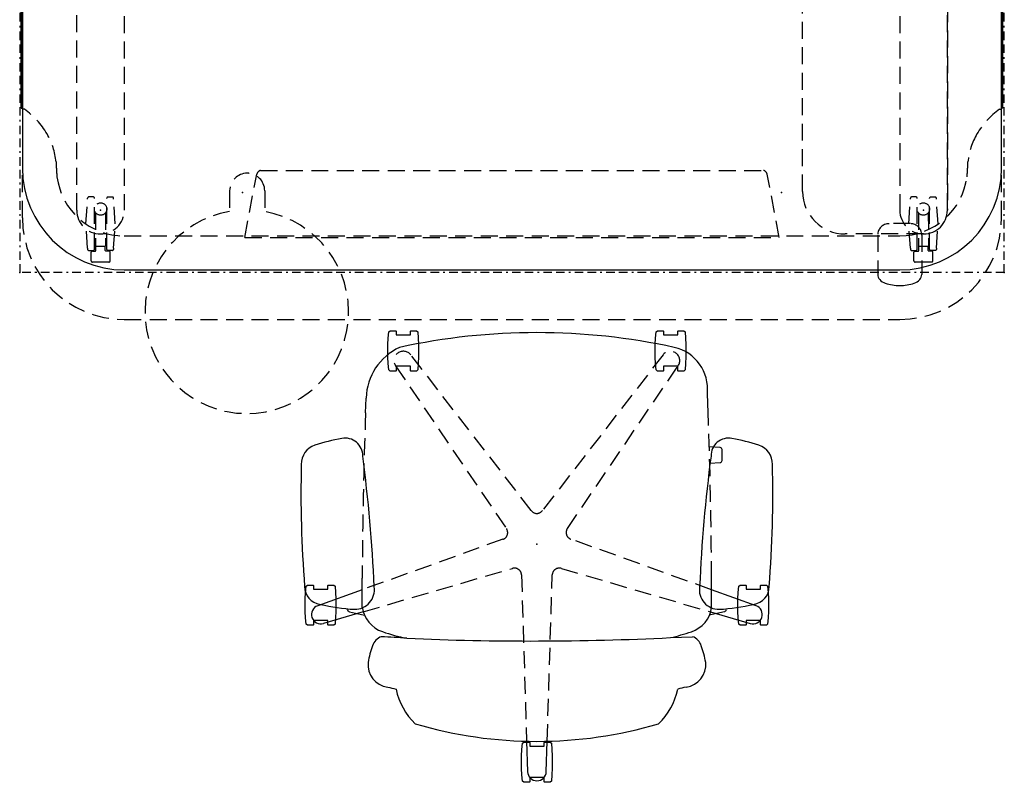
# Model space of a CAD drawing. Header units: inches. Extents: x 3 to 890, y -47 to 78.
# Tile 5 of 98: x 91 to 149, y -47 to -2. Entities that reach past the tile are written whole.
import ezdxf
from ezdxf.enums import TextEntityAlignment as Align

# ---------------------------------------------------------------- set-up
doc = ezdxf.new("R2010")
doc.units = ezdxf.units.IN
doc.header["$MEASUREMENT"] = 0
doc.linetypes.add('BORDER', pattern=[1.75, 0.5, -0.25, 0.5, -0.25, 0, -0.25])
doc.linetypes.add('DASHEDX2', pattern=[1.5, 1, -0.5])
for name, color, linetype in [('A-FURN-P-SEAT', 12, 'Continuous'), ('A-FURN-P-TABLE', 3, 'Continuous'), ('A-FURN-P-TABLE-BORDER', 2, 'Continuous'), ('A-FURN-P-TABLE-EXTENDED-HEIGHT', 3, 'Continuous'), ('A-FURN-P-TABLE-SUPPORT', 202, 'Continuous'), ('A-FURN-P-TEXT_UTEXT', 7, 'Continuous'), ('PSATTR', 7, 'Continuous')]:
    doc.layers.add(name, color=color, linetype=linetype)
doc.styles.add('PMSymText', font='txt.shx', dxfattribs={"width": 0.65})
doc.styles.get("Standard").update_dxf_attribs({"font": 'arial.ttf'})

# ---------------------------------------------------------------- blocks, each defined once
blk = doc.blocks.new('TFPA-2958-LJSTCUNN-2D')
at = {"layer": 'A-FURN-P-TABLE'}
for p, q in [((6.16, -0.16), (22.911, -0.16)), ((22.911, -1.447), (22.911, -0.16)), ((35.089, -1.447), (35.089, -0.16)), ((35.089, -0.16), (51.84, -0.16)), ((23.811, -2.36), (34.189, -2.36)), ((0.16, -6.16), (0.16, -22.84)), ((57.84, -22.84), (57.84, -6.16)), ((6.16, -28.84), (51.84, -28.84))]:
    blk.add_line(p, q, dxfattribs=at)
at = {"layer": 'A-FURN-P-TABLE', "linetype": 'DASHEDX2'}
for p, q in [((0.278, -19.376, 0), (0.16, -19.376, 0)), ((57.722, -19.376, 0), (57.84, -19.376, 0)), ((6.16, -26.84), (51.84, -26.84))]:
    blk.add_line(p, q, dxfattribs=at)
at = {"layer": 'A-FURN-P-TABLE'}
for centre, radius, start, end in [((6.16, -6.16), 6, 90, 180), ((51.84, -6.16), 6, 0, 90), ((23.818, -1.454), 0.907, 179.57049, 269.57049), ((34.182, -1.454), 0.907, 270.42951, 0.42951), ((6.16, -22.84), 6, 180, 270), ((51.84, -22.84), 6, 270, 0)]:
    blk.add_arc(centre, radius, start, end, dxfattribs=at)
at = {"layer": 'A-FURN-P-TABLE', "linetype": 'DASHEDX2'}
for centre, radius, start, end in [((-2.542, -23.322, 0), 4.85, 31.02446, 54.44186), ((60.542, -23.322, 0), 4.85, 125.55814, 148.97554), ((-1.948, -22.874, 0), 4.11, 5.55567, 29.95541), ((59.948, -22.874, 0), 4.11, 150.04459, 174.44433), ((17.832, -22.031), 15.695, 181.62728, 184.81905), ((40.168, -22.031), 15.695, 355.18095, 358.37272), ((6.167, -22.832), 4.008, 187.41588, 269.89911), ((51.833, -22.832), 4.008, 270.10089, 352.58412)]:
    blk.add_arc(centre, radius, start, end, dxfattribs=at)
at = {"layer": 'A-FURN-P-TABLE'}
for p in [(0, 0), (58, 0), (13.128, -24.277), (44.872, -24.277), (4.756, -25.326), (53.244, -25.326), (0, -29), (58, -29)]:
    blk.add_point(p, dxfattribs=at)
at = {"layer": 'A-FURN-P-TABLE-BORDER', "linetype": 'BORDER'}
for p, q in [((58, 0), (0, 0)), ((0, 0), (0, -29)), ((58, -29), (58, 0)), ((58, -29), (0, -29))]:
    blk.add_line(p, q, dxfattribs=at)
at = {"layer": 'A-FURN-P-TABLE-EXTENDED-HEIGHT', "linetype": 'DASHEDX2'}
for p, q in [((0.16, -25.765), (0.16, -22.84)), ((57.84, -25.765), (57.84, -22.84)), ((6.16, -31.765), (51.84, -31.765))]:
    blk.add_line(p, q, dxfattribs=at)
for centre, start, end in [((6.16, -25.765), 180, 270), ((51.84, -25.765), 270, 0)]:
    blk.add_arc(centre, 6, start, end, dxfattribs=at)
at = {"layer": 'A-FURN-P-TABLE-SUPPORT'}
for p, q in [((7.856, 0.987), (50.144, 0.987)), ((50.541, -28.777), (50.541, -29.119))]:
    blk.add_line(p, q, dxfattribs=at)
at = {"layer": 'A-FURN-P-TABLE-SUPPORT', "linetype": 'DASHEDX2'}
for p, q in [((11.19, -0.41), (11.19, -11.98)), ((11.324, -0.41), (11.19, -0.41)), ((11.324, -1.16), (11.324, -0.41)), ((12.112, -0.469), (13.844, -0.469)), ((45.888, -0.469), (44.156, -0.469)), ((46.676, -1.16), (46.676, -0.41)), ((46.676, -0.41), (46.81, -0.41)), ((46.81, -0.41), (46.81, -11.98)), ((11.94, -1.16), (11.324, -1.16)), ((11.994, -5.709), (11.994, -0.587)), ((13.962, -5.709), (13.962, -0.587)), ((44.038, -5.709), (44.038, -0.587)), ((46.006, -5.709), (46.006, -0.587)), ((46.06, -1.16), (46.676, -1.16)), ((4.151, -3.04), (4.249, -1.59)), ((4.249, -1.59), (4.249, -1.525)), ((4.593, -1.465), (4.309, -1.465)), ((4.653, -4.555), (4.653, -1.525)), ((5.381, -4.555), (5.381, -1.525)), ((5.441, -1.465), (5.725, -1.465)), ((5.785, -1.59), (5.785, -1.525)), ((5.883, -3.04), (5.785, -1.59)), ((12.19, -11.23), (12.19, -1.41)), ((45.81, -11.23), (45.81, -1.41)), ((52.117, -3.04), (52.215, -1.59)), ((52.215, -1.59), (52.215, -1.525)), ((52.559, -1.465), (52.275, -1.465)), ((52.619, -4.555), (52.619, -1.525)), ((53.347, -4.555), (53.347, -1.525)), ((53.407, -1.465), (53.691, -1.465)), ((53.751, -1.59), (53.751, -1.525)), ((53.849, -3.04), (53.751, -1.59)), ((4.725, -2.391), (4.725, -4.365)), ((5.308, -2.391), (5.309, -4.365)), ((52.691, -2.391), (52.691, -4.365)), ((53.274, -2.391), (53.275, -4.365)), ((4.249, -4.485), (4.151, -3.04)), ((5.785, -4.485), (5.883, -3.04)), ((52.215, -4.485), (52.117, -3.04)), ((53.751, -4.485), (53.849, -3.04)), ((3.356, -25.326), (3.356, -3.513)), ((54.644, -25.326), (54.644, -3.513)), ((4.249, -4.485), (4.249, -4.555)), ((4.309, -4.615), (4.593, -4.615)), ((4.725, -4.365), (5.309, -4.365)), ((5.725, -4.615), (5.441, -4.615)), ((5.785, -4.485), (5.785, -4.555)), ((8.156, -4.383), (11.19, -4.383)), ((12.19, -4.383), (45.809, -4.383)), ((49.844, -4.383), (46.811, -4.383)), ((52.215, -4.485), (52.215, -4.555)), ((52.275, -4.615), (52.559, -4.615)), ((52.691, -4.365), (53.275, -4.365)), ((53.691, -4.615), (53.407, -4.615)), ((53.751, -4.485), (53.751, -4.555)), ((12.092, -5.91), (12.092, -5.825)), ((12.112, -5.827), (13.844, -5.827)), ((12.191, -6.085), (12.191, -6.026)), ((13.746, -6.028), (12.21, -6.028)), ((12.309, -6.202), (13.648, -6.202)), ((13.766, -6.085), (13.766, -6.026)), ((13.864, -5.91), (13.864, -5.825)), ((44.136, -5.91), (44.136, -5.825)), ((45.888, -5.827), (44.156, -5.827)), ((44.234, -6.085), (44.234, -6.026)), ((44.254, -6.028), (45.79, -6.028)), ((45.691, -6.202), (44.352, -6.202)), ((45.809, -6.085), (45.809, -6.026)), ((45.908, -5.91), (45.908, -5.825)), ((6.156, -6.383), (6.156, -25.326)), ((51.844, -6.383), (51.844, -25.326)), ((11.324, -11.98), (11.324, -11.48)), ((11.324, -11.48), (11.94, -11.48)), ((46.676, -11.48), (46.06, -11.48)), ((46.676, -11.98), (46.676, -11.48)), ((11.19, -11.98), (11.324, -11.98)), ((46.81, -11.98), (46.676, -11.98)), ((3.901, -26.121), (3.999, -24.671)), ((3.999, -24.671), (3.999, -24.606)), ((4.343, -24.546), (4.059, -24.546)), ((4.403, -27.636), (4.403, -24.606)), ((5.131, -27.636), (5.131, -24.606)), ((5.191, -24.546), (5.475, -24.546)), ((5.535, -24.671), (5.535, -24.606)), ((5.633, -26.121), (5.535, -24.671)), ((52.367, -26.121), (52.465, -24.671)), ((52.465, -24.671), (52.465, -24.606)), ((52.809, -24.546), (52.525, -24.546)), ((52.869, -27.636), (52.869, -24.606)), ((53.597, -27.636), (53.597, -24.606)), ((53.657, -24.546), (53.941, -24.546)), ((54.001, -24.671), (54.001, -24.606)), ((54.099, -26.121), (54.001, -24.671)), ((4.475, -25.472), (4.475, -27.446)), ((5.058, -25.472), (5.059, -27.446)), ((52.941, -25.472), (52.941, -27.446)), ((53.524, -25.472), (53.525, -27.446)), ((3.999, -27.566), (3.901, -26.121)), ((5.535, -27.566), (5.633, -26.121)), ((52.47, -26.117), (51.21, -26.117)), ((52.465, -27.566), (52.367, -26.121)), ((54.001, -27.566), (54.099, -26.121)), ((50.541, -26.787), (50.541, -28.777)), ((53.139, -26.787), (53.139, -28.777)), ((3.999, -27.566), (3.999, -27.636)), ((4.059, -27.696), (4.343, -27.696)), ((4.205, -28.305), (4.205, -27.805)), ((4.28, -27.73), (4.461, -27.73)), ((4.475, -27.446), (5.059, -27.446)), ((4.491, -27.7), (4.491, -27.446)), ((5.043, -27.7), (5.043, -27.446)), ((5.255, -27.73), (5.073, -27.73)), ((5.475, -27.696), (5.191, -27.696)), ((5.33, -28.305), (5.33, -27.805)), ((5.535, -27.566), (5.535, -27.636)), ((52.465, -27.566), (52.465, -27.636)), ((52.525, -27.696), (52.809, -27.696)), ((52.671, -28.305), (52.671, -27.805)), ((52.746, -27.73), (52.927, -27.73)), ((52.941, -27.446), (53.525, -27.446)), ((52.957, -27.7), (52.957, -27.446)), ((53.509, -27.7), (53.509, -27.446)), ((53.721, -27.73), (53.539, -27.73)), ((53.941, -27.696), (53.657, -27.696)), ((53.796, -28.305), (53.796, -27.805)), ((54.001, -27.566), (54.001, -27.636)), ((5.255, -28.38), (4.268, -28.38)), ((53.721, -28.38), (52.734, -28.38)), ((53.139, -28.777), (53.139, -29.119))]:
    blk.add_line(p, q, dxfattribs=at)
for centre in [(5.017, -2.174), (52.983, -2.174), (4.767, -25.255), (53.233, -25.255)]:
    blk.add_circle(centre, 0.364, dxfattribs=at)
at = {"layer": 'A-FURN-P-TABLE-SUPPORT'}
for centre, radius, start, end in [((7.853, -3.501), 4.488, 89.96329, 131.88865), ((50.147, -3.501), 4.488, 48.11135, 90.03671), ((50.985, -29.11), 0.444, 181.07976, 223.26437), ((51.22, -28.892), 0.765, 223.11971, 252.20416), ((52.46, -28.892), 0.765, 287.79584, 316.88029), ((52.695, -29.11), 0.444, 316.73563, 358.92024), ((51.851, -27.103), 2.662, 251.05223, 269.81832), ((51.829, -27.102), 2.663, 270.27965, 288.9466)]:
    blk.add_arc(centre, radius, start, end, dxfattribs=at)
at = {"layer": 'A-FURN-P-TABLE-SUPPORT', "linetype": 'DASHEDX2'}
for centre, radius, start, end in [((7.849, -3.512), 4.493, 131.75935, 180.01679), ((12.112, -0.587), 0.118, 89.78647, 179.78486), ((13.845, -0.587), 0.118, 0.21514, 90.21353), ((44.155, -0.587), 0.118, 89.78647, 179.78486), ((45.888, -0.587), 0.118, 0.21514, 90.21353), ((50.151, -3.512), 4.493, 359.98321, 48.24065), ((11.94, -1.41), 0.25, 0, 90), ((46.06, -1.41), 0.25, 90, 180), ((4.344, -1.56), 0.101, 110.17852, 159.81195), ((4.574, -1.544), 0.081, 13.40552, 76.59447), ((5.46, -1.544), 0.081, 103.40553, 166.59448), ((5.69, -1.56), 0.101, 20.18805, 69.82148), ((52.31, -1.56), 0.101, 110.17852, 159.81195), ((52.54, -1.544), 0.081, 13.40552, 76.59447), ((53.426, -1.544), 0.081, 103.40553, 166.59448), ((53.656, -1.56), 0.101, 20.18805, 69.82148), ((4.344, -4.521), 0.101, 200.18805, 249.82148), ((4.574, -4.537), 0.081, 283.40553, 346.59448), ((5.46, -4.537), 0.081, 193.40552, 256.59447), ((5.69, -4.521), 0.101, 290.17852, 339.81195), ((8.156, -6.383), 2, 90, 180), ((49.844, -6.383), 2, 0, 90), ((52.31, -4.521), 0.101, 200.18805, 249.82148), ((52.54, -4.537), 0.081, 283.40553, 346.59448), ((53.426, -4.537), 0.081, 193.40552, 256.59447), ((53.656, -4.521), 0.101, 290.17852, 339.81195), ((12.112, -5.709), 0.118, 180.21514, 270.21353), ((13.845, -5.709), 0.118, 269.78647, 359.78486), ((44.155, -5.709), 0.118, 180.21514, 270.21353), ((45.888, -5.709), 0.118, 269.78647, 359.78486), ((12.21, -5.91), 0.118, 180.21514, 270.21353), ((12.308, -6.084), 0.118, 180.21514, 270.21353), ((13.648, -6.084), 0.118, 269.78647, 359.78486), ((13.746, -5.91), 0.118, 269.78647, 359.78486), ((44.254, -5.91), 0.118, 180.21514, 270.21353), ((44.352, -6.084), 0.118, 180.21514, 270.21353), ((45.692, -6.084), 0.118, 269.78647, 359.78486), ((45.79, -5.91), 0.118, 269.78647, 359.78486), ((11.94, -11.23), 0.25, 270, 360), ((46.06, -11.23), 0.25, 180, 270), ((4.094, -24.641), 0.101, 110.17852, 159.81195), ((4.324, -24.625), 0.081, 13.40552, 76.59447), ((5.21, -24.625), 0.081, 103.40553, 166.59448), ((5.44, -24.641), 0.101, 20.18805, 69.82148), ((52.56, -24.641), 0.101, 110.17852, 159.81195), ((52.79, -24.625), 0.081, 13.40552, 76.59447), ((53.676, -24.625), 0.081, 103.40553, 166.59448), ((53.906, -24.641), 0.101, 20.18805, 69.82148), ((4.756, -25.326), 1.4, 180, 0), ((53.244, -25.326), 1.4, 180, 0), ((51.21, -26.787), 0.669, 90.00219, 179.99781), ((52.47, -26.787), 0.669, 0.00219, 89.99781), ((4.094, -27.602), 0.101, 200.18805, 249.82148), ((4.28, -27.805), 0.075, 90, 180), ((4.324, -27.618), 0.081, 283.40553, 346.59448), ((4.461, -27.7), 0.03, 269.99973, 0.00011), ((5.073, -27.7), 0.03, 179.99989, 270.00027), ((5.21, -27.618), 0.081, 193.40552, 256.59447), ((5.255, -27.805), 0.075, 0, 90), ((5.44, -27.602), 0.101, 290.17852, 339.81195), ((52.56, -27.602), 0.101, 200.18805, 249.82148), ((52.746, -27.805), 0.075, 90, 180), ((52.79, -27.618), 0.081, 283.40553, 346.59448), ((52.927, -27.7), 0.03, 269.99973, 0.00011), ((53.539, -27.7), 0.03, 179.99989, 270.00027), ((53.676, -27.618), 0.081, 193.40552, 256.59447), ((53.721, -27.805), 0.075, 0, 90), ((53.906, -27.602), 0.101, 290.17852, 339.81195), ((4.28, -28.305), 0.075, 180, 270), ((5.255, -28.305), 0.075, 270, 0), ((52.746, -28.305), 0.075, 180, 270), ((53.721, -28.305), 0.075, 270, 0)]:
    blk.add_arc(centre, radius, start, end, dxfattribs=at)
at = {"layer": 'A-FURN-P-TEXT_UTEXT', "style": 'PMSymText', "width": 0.65, "flags": 8}
for tag, p in [('PSUT1', (27.992, -37.769)), ('PSUT3', (27.992, -49.769))]:
    blk.add_attdef(tag, text='', height=4, dxfattribs=at).set_placement(p, align=Align.CENTER)
at = {"layer": 'A-FURN-P-TEXT_UTEXT', "style": 'PMSymText', "width": 0.65}
blk.add_attdef('PSUT2', text='', height=4, dxfattribs=at).set_placement((27.992, -43.769), align=Align.CENTER)
at = {"layer": 'PSATTR', "flags": 1}
for tag in ['PSON', 'PSMC', 'PSDH', 'PSPN', 'PSQT', 'PSEC', 'PST5', 'PST4', 'PST3', 'PST2', 'PST1']:
    blk.add_attdef(tag, text='', height=1, dxfattribs=at).set_placement((0, 0), align=Align.TOP_CENTER)
blk = doc.blocks.new('ATTL-0258-PPT-2D')
at = {"layer": 'A-FURN-P-TABLE'}
for p, q in [((6.129, -0.093), (22.88, -0.093)), ((22.88, -0.129), (6.129, -0.129)), ((22.88, -0.093), (22.88, -0.129)), ((35.12, -0.093), (35.12, -0.129)), ((35.12, -0.093), (51.871, -0.093)), ((51.871, -0.129), (35.12, -0.129)), ((0.093, -19.309), (0.093, -6.129)), ((0.129, -19.309), (0.129, -6.129)), ((57.871, -19.309), (57.871, -6.129)), ((57.907, -19.309), (57.907, -6.129)), ((0.093, -19.309), (0.129, -19.309)), ((57.907, -19.309), (57.871, -19.309))]:
    blk.add_line(p, q, dxfattribs=at)
for centre, radius, start, end in [((6.129, -6.129), 6.036, 90, 180), ((6.129, -6.129), 6, 90, 180), ((51.871, -6.129), 6.036, 0, 90), ((51.871, -6.129), 6, 0, 90)]:
    blk.add_arc(centre, radius, start, end, dxfattribs=at)
for p in [(0, 0), (58, 0)]:
    blk.add_point(p, dxfattribs=at)
at = {"layer": 'A-FURN-P-TEXT_UTEXT', "style": 'PMSymText', "width": 0.65, "flags": 8}
for tag, p in [('PSUT1', (27.99, -25.311)), ('PSUT3', (27.99, -37.311))]:
    blk.add_attdef(tag, text='', height=4, dxfattribs=at).set_placement(p, align=Align.CENTER)
at = {"layer": 'A-FURN-P-TEXT_UTEXT', "style": 'PMSymText', "width": 0.65}
blk.add_attdef('PSUT2', text='', height=4, dxfattribs=at).set_placement((27.99, -31.311), align=Align.CENTER)
at = {"layer": 'PSATTR', "flags": 1}
for tag in ['PSON', 'PSMC', 'PSDH', 'PSPN', 'PSQT', 'PSEC', 'PST5', 'PST4', 'PST3', 'PST2', 'PST1']:
    blk.add_attdef(tag, text='', height=1, dxfattribs=at).set_placement((0, 0), align=Align.TOP_CENTER)
blk = doc.blocks.new('ATTR-1301-L-2D')
at = {"layer": 'A-FURN-P-TABLE', "linetype": 'DASHEDX2'}
for p, q in [((-0.76, 0.1), (-0.76, -1.123)), ((1.304, 0.1), (1.304, -1.13))]:
    blk.add_line(p, q, dxfattribs=at)
for centre, radius, start, end in [((0.272, 0.1), 1.032, 0, 180), ((0.25, -7.033), 5.996, 99.69736, 79.87611)]:
    blk.add_arc(centre, radius, start, end, dxfattribs=at)
at = {"layer": 'A-FURN-P-TEXT_UTEXT', "style": 'PMSymText', "width": 0.65, "flags": 8}
for tag, p in [('PSUT1', (0.25, -19.029)), ('PSUT3', (0.25, -31.029))]:
    blk.add_attdef(tag, text='', height=4, dxfattribs=at).set_placement(p, align=Align.CENTER)
at = {"layer": 'A-FURN-P-TEXT_UTEXT', "style": 'PMSymText', "width": 0.65}
blk.add_attdef('PSUT2', text='', height=4, dxfattribs=at).set_placement((0.25, -25.029), align=Align.CENTER)
at = {"layer": 'PSATTR', "flags": 1}
for tag in ['PSON', 'PSMC', 'PSDH', 'PSPN', 'PSQT', 'PSEC', 'PST5', 'PST4', 'PST3', 'PST2', 'PST1']:
    blk.add_attdef(tag, text='', height=1, dxfattribs=at).set_placement((0, 0), align=Align.TOP_CENTER)
blk = doc.blocks.new('ATTS-1011-PORT-2D')
at = {"layer": 'A-FURN-P-TABLE', "linetype": 'DASHEDX2'}
for p, q in [((-9.219, 26.319), (-3.1, 26.319)), ((-9.219, 26.319), (-9.219, 25.046)), ((-9.219, 25.046), (-7.123, 25.046)), ((-7.123, 1.1), (-7.123, 25.046)), ((1.4, 22.584), (1.4, 0)), ((0, -1.4), (-4.623, -1.4))]:
    blk.add_line(p, q, dxfattribs=at)
for centre, radius, start, end in [((-3.228, 21.586), 4.734, 12.16999, 88.45031), ((-4.623, 1.1), 2.5, 180, 270), ((0, 0), 1.4, 270, 360)]:
    blk.add_arc(centre, radius, start, end, dxfattribs=at)
blk.add_point((0, 0), dxfattribs=at)
at = {"layer": 'A-FURN-P-TEXT_UTEXT', "style": 'PMSymText', "width": 0.65, "flags": 8}
for tag, p in [('PSUT1', (-3.6, -12.797)), ('PSUT3', (-3.6, -24.797))]:
    blk.add_attdef(tag, text='', height=4, dxfattribs=at).set_placement(p, align=Align.CENTER)
at = {"layer": 'A-FURN-P-TEXT_UTEXT', "style": 'PMSymText', "width": 0.65}
blk.add_attdef('PSUT2', text='', height=4, dxfattribs=at).set_placement((-3.6, -18.797), align=Align.CENTER)
at = {"layer": 'PSATTR', "flags": 1}
for tag in ['PSON', 'PSMC', 'PSDH', 'PSPN', 'PSQT', 'PSEC', 'PST5', 'PST4', 'PST3', 'PST2', 'PST1']:
    blk.add_attdef(tag, text='', height=1, dxfattribs=at).set_placement((0, 0), align=Align.TOP_CENTER)
blk = doc.blocks.new('AUTG-0158-P-2D')
at = {"layer": 'A-FURN-P-TABLE', "linetype": 'DASHEDX2'}
for p, q in [((13.255, -26.926), (13.964, -23.192)), ((14.18, -22.976), (43.82, -22.976)), ((44.745, -26.926), (44.036, -23.192)), ((13.255, -26.926), (44.745, -26.926))]:
    blk.add_line(p, q, dxfattribs=at)
for centre, start, end in [((14.307, -23.319), 110.36531, 159.63469), ((43.693, -23.319), 20.36531, 69.63469)]:
    blk.add_arc(centre, 0.366, start, end, dxfattribs=at)
for p in [(0, 0), (58, 0), (0, -29), (58, -29)]:
    blk.add_point(p, dxfattribs=at)
at = {"layer": 'A-FURN-P-TEXT_UTEXT', "style": 'PMSymText', "width": 0.65, "flags": 8}
for tag, p in [('PSUT1', (27.99, -35.002)), ('PSUT3', (27.99, -47.002))]:
    blk.add_attdef(tag, text='', height=4, dxfattribs=at).set_placement(p, align=Align.CENTER)
at = {"layer": 'A-FURN-P-TEXT_UTEXT', "style": 'PMSymText', "width": 0.65}
blk.add_attdef('PSUT2', text='', height=4, dxfattribs=at).set_placement((27.99, -41.002), align=Align.CENTER)
at = {"layer": 'PSATTR', "flags": 1}
for tag in ['PSON', 'PSMC', 'PSDH', 'PSPN', 'PSQT', 'PSEC', 'PST5', 'PST4', 'PST3', 'PST2', 'PST1']:
    blk.add_attdef(tag, text='', height=1, dxfattribs=at).set_placement((0, 0), align=Align.TOP_CENTER)
blk = doc.blocks.new('SFT-XX-71-2D')
at = {"layer": 'A-FURN-P-SEAT'}
for p, q in [((-4.768, 13.518), (-4.706, 13.594)), ((-4.768, 13.183), (-4.768, 13.518)), ((-4.706, 13.594), (-4.334, 13.624)), ((-4.334, 13.624), (-3.96, 13.642)), ((-3.96, 13.642), (-3.587, 13.648)), ((-3.587, 13.648), (-3.213, 13.642)), ((-3.213, 13.642), (-2.84, 13.624)), ((-2.84, 13.624), (-2.467, 13.594)), ((-2.467, 13.594), (-2.405, 13.518)), ((-2.405, 13.518), (-2.405, 13.183)), ((-4.748, 13.164), (-4.768, 13.183)), ((-4.483, 13.164), (-4.748, 13.164)), ((-4.483, 12.321), (-4.483, 13.164)), ((-2.676, 10.291), (-3.617, 12.913)), ((-2.425, 13.164), (-2.643, 13.164)), ((-2.643, 13.164), (-2.643, 12.321)), ((-2.405, 13.183), (-2.425, 13.164)), ((-4.768, 12.301), (-4.748, 12.321)), ((-4.768, 11.967), (-4.768, 12.301)), ((-4.748, 12.321), (-4.483, 12.321)), ((-3.981, 10.231), (-4.664, 12.572)), ((-2.643, 12.321), (-2.425, 12.321)), ((-2.425, 12.321), (-2.405, 12.301)), ((-2.405, 12.301), (-2.405, 11.967)), ((-4.706, 11.89), (-4.768, 11.967)), ((-4.334, 11.861), (-4.706, 11.89)), ((-3.932, 11.843), (-4.334, 11.861)), ((-3.587, 11.837), (-3.932, 11.843)), ((-3.213, 11.843), (-3.587, 11.837)), ((-2.84, 11.861), (-3.213, 11.843)), ((-2.467, 11.89), (-2.84, 11.861)), ((-2.405, 11.967), (-2.467, 11.89)), ((-3.979, 11.048), (-4.174, 10.147)), ((-3.965, 11.079), (-3.979, 11.048)), ((-3.943, 11.106), (-3.965, 11.079)), ((-3.915, 11.129), (-3.943, 11.106)), ((-3.868, 11.158), (-3.915, 11.129)), ((-3.847, 11.167), (-3.868, 11.158)), ((-3.796, 11.188), (-3.847, 11.167)), ((-3.711, 10.293), (-1.987, 10.29)), ((7.75, 10.088), (8.62, 10.058)), ((10.212, 8.65), (10.273, 8.727)), ((10.273, 8.727), (10.646, 8.757)), ((10.646, 8.757), (11.019, 8.775)), ((11.019, 8.775), (11.393, 8.781)), ((11.393, 8.781), (11.767, 8.775)), ((11.767, 8.775), (12.14, 8.757)), ((12.14, 8.757), (12.512, 8.727)), ((12.512, 8.727), (12.574, 8.65)), ((10.212, 8.316), (10.212, 8.65)), ((10.232, 8.296), (10.212, 8.316)), ((10.497, 8.296), (10.232, 8.296)), ((10.497, 7.454), (10.497, 8.296)), ((12.554, 8.296), (12.337, 8.296)), ((12.337, 8.296), (12.337, 7.454)), ((12.574, 8.316), (12.554, 8.296)), ((12.574, 8.65), (12.574, 8.316)), ((10.212, 7.434), (10.232, 7.454)), ((10.212, 7.1), (10.212, 7.434)), ((10.273, 7.023), (10.212, 7.1)), ((10.232, 7.454), (10.497, 7.454)), ((10.646, 6.994), (10.273, 7.023)), ((11.048, 6.976), (10.646, 6.994)), ((11.393, 6.97), (11.048, 6.976)), ((11.767, 6.976), (11.393, 6.97)), ((12.14, 6.994), (11.767, 6.976)), ((12.512, 7.023), (12.14, 6.994)), ((12.337, 7.454), (12.554, 7.454)), ((12.574, 7.1), (12.512, 7.023)), ((12.554, 7.454), (12.574, 7.434)), ((12.574, 7.434), (12.574, 7.1)), ((-14.025, 0.775), (-13.964, 0.852)), ((-14.025, 0.441), (-14.025, 0.775)), ((-13.964, 0.852), (-13.591, 0.882)), ((-13.591, 0.882), (-13.218, 0.9)), ((-11.605, 0.605), (-13.398, 0.551)), ((-13.218, 0.9), (-12.844, 0.906)), ((-12.844, 0.906), (-12.471, 0.9)), ((-12.471, 0.9), (-12.097, 0.882)), ((-12.097, 0.882), (-11.725, 0.852)), ((-11.725, 0.852), (-11.663, 0.775)), ((-11.663, 0.775), (-11.663, 0.441)), ((-14.006, 0.421), (-14.025, 0.441)), ((-13.741, 0.421), (-14.006, 0.421)), ((-13.741, -0.421), (-13.741, 0.421)), ((-11.683, 0.421), (-11.901, 0.421)), ((-11.901, 0.421), (-11.901, -0.421)), ((-11.663, 0.441), (-11.683, 0.421)), ((-14.025, -0.441), (-14.006, -0.421)), ((-14.025, -0.775), (-14.025, -0.441)), ((-14.006, -0.421), (-13.741, -0.421)), ((-13.398, -0.551), (-11.605, -0.605)), ((-11.901, -0.421), (-11.683, -0.421)), ((-11.683, -0.421), (-11.663, -0.441)), ((-11.663, -0.441), (-11.663, -0.775)), ((-13.964, -0.852), (-14.025, -0.775)), ((-13.591, -0.882), (-13.964, -0.852)), ((-13.19, -0.9), (-13.591, -0.882)), ((-12.844, -0.906), (-13.19, -0.9)), ((-12.471, -0.9), (-12.844, -0.906)), ((-12.097, -0.882), (-12.471, -0.9)), ((-11.725, -0.852), (-12.097, -0.882)), ((-11.663, -0.775), (-11.725, -0.852)), ((10.212, -7.1), (10.273, -7.023)), ((10.212, -7.434), (10.212, -7.1)), ((10.232, -7.454), (10.212, -7.434)), ((10.497, -7.454), (10.232, -7.454)), ((10.273, -7.023), (10.646, -6.993)), ((10.497, -8.296), (10.497, -7.454)), ((10.646, -6.993), (11.019, -6.976)), ((11.019, -6.976), (11.393, -6.97)), ((11.393, -6.97), (11.767, -6.976)), ((11.767, -6.976), (12.14, -6.993)), ((12.14, -6.993), (12.512, -7.023)), ((12.554, -7.454), (12.337, -7.454)), ((12.337, -7.454), (12.337, -8.296)), ((12.512, -7.023), (12.574, -7.1)), ((12.574, -7.434), (12.554, -7.454)), ((12.574, -7.1), (12.574, -7.434)), ((-5.499, -7.864), (-5.445, -9.166)), ((10.212, -8.316), (10.232, -8.296)), ((10.212, -8.65), (10.212, -8.316)), ((10.273, -8.727), (10.212, -8.65)), ((10.232, -8.296), (10.497, -8.296)), ((12.337, -8.296), (12.554, -8.296)), ((12.574, -8.65), (12.512, -8.727)), ((12.554, -8.296), (12.574, -8.316)), ((12.574, -8.316), (12.574, -8.65)), ((10.646, -8.757), (10.273, -8.727)), ((11.048, -8.775), (10.646, -8.757)), ((11.393, -8.781), (11.048, -8.775)), ((11.767, -8.775), (11.393, -8.781)), ((12.14, -8.757), (11.767, -8.775)), ((12.512, -8.727), (12.14, -8.757)), ((-3.983, -10.236), (-4.664, -12.572)), ((-3.979, -11.048), (-4.174, -10.147)), ((-3.711, -10.293), (-1.987, -10.29)), ((-3.617, -12.913), (-2.676, -10.291)), ((7.75, -10.088), (8.884, -10.044)), ((-3.965, -11.079), (-3.979, -11.048)), ((-3.943, -11.106), (-3.965, -11.079)), ((-3.915, -11.129), (-3.943, -11.106)), ((-3.868, -11.158), (-3.915, -11.129)), ((-4.768, -11.967), (-4.706, -11.89)), ((-4.768, -12.301), (-4.768, -11.967)), ((-4.706, -11.89), (-4.334, -11.861)), ((-4.334, -11.861), (-3.96, -11.843)), ((-3.96, -11.843), (-3.587, -11.837)), ((-3.587, -11.837), (-3.213, -11.843)), ((-3.213, -11.843), (-2.84, -11.861)), ((-2.84, -11.861), (-2.467, -11.89)), ((-2.467, -11.89), (-2.405, -11.967)), ((-2.405, -11.967), (-2.405, -12.301)), ((-4.748, -12.321), (-4.768, -12.301)), ((-4.483, -12.321), (-4.748, -12.321)), ((-4.483, -13.164), (-4.483, -12.321)), ((-2.425, -12.321), (-2.643, -12.321)), ((-2.643, -12.321), (-2.643, -13.164)), ((-2.405, -12.301), (-2.425, -12.321)), ((-4.768, -13.183), (-4.748, -13.164)), ((-4.768, -13.517), (-4.768, -13.183)), ((-4.748, -13.164), (-4.483, -13.164)), ((-2.643, -13.164), (-2.425, -13.164)), ((-2.425, -13.164), (-2.405, -13.183)), ((-2.405, -13.183), (-2.405, -13.517)), ((-4.706, -13.594), (-4.768, -13.517)), ((-4.334, -13.624), (-4.706, -13.594)), ((-3.932, -13.642), (-4.334, -13.624)), ((-3.587, -13.648), (-3.932, -13.642)), ((-3.213, -13.642), (-3.587, -13.648)), ((-2.84, -13.624), (-3.213, -13.642)), ((-2.467, -13.594), (-2.84, -13.624)), ((-2.405, -13.517), (-2.467, -13.594))]:
    blk.add_line(p, q, dxfattribs=at)
at = {"layer": 'A-FURN-P-SEAT', "linetype": 'DASHEDX2'}
for p, q in [((-3.981, 10.231), (-1.418, 1.44)), ((0.301, 1.999), (-2.676, 10.291)), ((10.516, 8.321), (0.932, 1.794)), ((1.994, 0.332), (11.163, 7.43)), ((-1.808, 0.904), (-11.605, 0.605)), ((11.163, -7.43), (1.994, -0.332)), ((-11.605, -0.605), (-1.808, -0.904)), ((-1.418, -1.44), (-3.983, -10.236)), ((-2.676, -10.291), (0.301, -1.999)), ((0.932, -1.794), (10.516, -8.321)), ((4.789, -10.182), (4.821, -10.794)), ((5.703, -10.794), (5.736, -10.155)), ((4.821, -10.794), (4.831, -10.837)), ((4.831, -10.837), (4.857, -10.873)), ((4.857, -10.873), (4.895, -10.897)), ((4.895, -10.897), (4.939, -10.906)), ((4.939, -10.906), (5.585, -10.906)), ((5.585, -10.906), (5.629, -10.897)), ((5.629, -10.897), (5.666, -10.873)), ((5.666, -10.873), (5.692, -10.837)), ((5.692, -10.837), (5.703, -10.794))]:
    blk.add_line(p, q, dxfattribs=at)
at = {"layer": 'A-FURN-P-SEAT'}
for centre, radius, start, end in [((-2.483, 12.621), 1.065, 89.7456, 172.171), ((2.972, -55.953), 69.851, 88.57438, 94.47468), ((4.723, 12.702), 1.175, 18.67712, 90.65944), ((-4.135, 12.727), 0.551, 19.74679, 196.25321), ((6.843, 10.252), 10.681, 166.38697, 177.38314), ((-3.793, 9.822), 10.165, 9.45669, 18.68243), ((5.224, 11.288), 1.031, 268.92574, 11.42096), ((-2.687, 10.712), 1.14, 178.60909, 279.23098), ((-7.096, 8.627), 1.325, 84.06762, 173.03136), ((-7.925, 4.351), 5.677, 69.91499, 80.19732), ((-3.447, 8.514), 1.798, 98.43413, 161.02832), ((-6.438, 99.468), 89.967, 272.50569, 277.435), ((8.526, 6.673), 3.386, 24.75781, 88.40288), ((-6.207, 8.914), 0.802, 18.24361, 73.2306), ((16.392, 2.293), 25.639, 165.32672, 166.45749), ((-41.263, 10.646), 35.848, 355.22027, 357.63229), ((4.806, 5.617), 10.545, 160.71811, 168.83049), ((-7.74, 4.452), 3.926, 101.66185, 136.34053), ((163.562, 0.336), 169.26, 177.52035, 182.77709), ((-25.388, 0), 37.863, 347.66094, 12.33906), ((13.767, 0), 25.379, 163.6071, 196.3929), ((-13.382, 0), 0.551, 91.74679, 268.25321), ((-7.74, -4.452), 3.926, 223.65947, 258.33815), ((5.27, -5.465), 11.034, 192.56222, 199.23006), ((9.145, -7.54), 2.518, 264.06478, 347.34325), ((-97.843, -31.004), 92.151, 13.95057, 14.26518), ((-7.096, -8.627), 1.325, 186.96864, 275.93238), ((-6.207, -8.914), 0.802, 286.76971, 341.75459), ((-3.495, -8.572), 1.735, 197.68292, 262.84887), ((-7.925, -4.351), 5.677, 279.80268, 290.08501), ((-2.687, -10.712), 1.14, 80.76902, 181.39091), ((-6.438, -99.468), 89.967, 82.565, 87.49431), ((5.224, -11.288), 1.031, 348.57904, 91.07426), ((6.843, -10.252), 10.681, 182.61686, 193.61303), ((-3.793, -9.822), 10.165, 341.31757, 350.54331), ((-4.135, -12.727), 0.551, 163.74679, 340.25321), ((-2.483, -12.621), 1.065, 187.829, 270.2544), ((4.723, -12.702), 1.175, 269.34056, 341.32288), ((2.972, 55.953), 69.851, 265.52532, 271.42562)]:
    blk.add_arc(centre, radius, start, end, dxfattribs=at)
at = {"layer": 'A-FURN-P-SEAT', "linetype": 'DASHEDX2'}
for centre, radius, start, end in [((-3.397, -292.217), 302.51, 87.8883, 89.73301), ((10.826, 7.865), 0.551, 307.74679, 124.25321), ((0.657, 2.095), 0.369, 195.01752, 243.46189), ((0.687, 2.154), 0.435, 243.46189, 304.25321), ((-1.821, 1.323), 0.419, 271.74679, 16.25321), ((2.203, 0.011), 0.382, 123.01752, 193.26737), ((2.272, 0.027), 0.454, 193.26737, 232.25321), ((-1.821, -1.323), 0.419, 343.74679, 88.25321), ((0.696, -2.141), 0.419, 55.74679, 160.25321), ((10.826, -7.865), 0.551, 235.74679, 52.25321), ((-3.397, 292.217), 302.51, 270.26699, 272.1117)]:
    blk.add_arc(centre, radius, start, end, dxfattribs=at)
at = {"layer": 'A-FURN-P-SEAT'}
blk.add_point((0, 0), dxfattribs=at)
at = {"layer": 'A-FURN-P-TEXT_UTEXT', "style": 'PMSymText', "width": 0.65, "flags": 8}
for tag, p in [('PSUT1', (-0.725, -19.901)), ('PSUT3', (-0.725, -31.901))]:
    blk.add_attdef(tag, text='', height=4, dxfattribs=at).set_placement(p, align=Align.CENTER)
at = {"layer": 'A-FURN-P-TEXT_UTEXT', "style": 'PMSymText', "width": 0.65}
blk.add_attdef('PSUT2', text='', height=4, dxfattribs=at).set_placement((-0.725, -25.901), align=Align.CENTER)
at = {"layer": 'PSATTR', "flags": 1}
for tag in ['PSON', 'PSMC', 'PSDH', 'PSPN', 'PSQT', 'PSEC', 'PST5', 'PST4', 'PST3', 'PST2', 'PST1']:
    blk.add_attdef(tag, text='', height=1, dxfattribs=at).set_placement((0, 0), align=Align.TOP_CENTER)

msp = doc.modelspace()

# ---------------------------------------------------------------- block references
for name, p in [('TFPA-2958-LJSTCUNN-2D', (90.728, 12.526, 0)), ('ATTS-1011-PORT-2D', (143.972, -12.8, 0)), ('ATTL-0258-PPT-2D', (90.728, 12.526, 0)), ('AUTG-0158-P-2D', (90.728, 12.526, 0)), ('ATTR-1301-L-2D', (103.856, -11.751, 0))]:
    msp.add_blockref(name, p)
at = {"rotation": 90.00000000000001}
msp.add_blockref('SFT-XX-71-2D', (121.194, -32.487, 0), dxfattribs=at)

doc.saveas('drawing.dxf')
